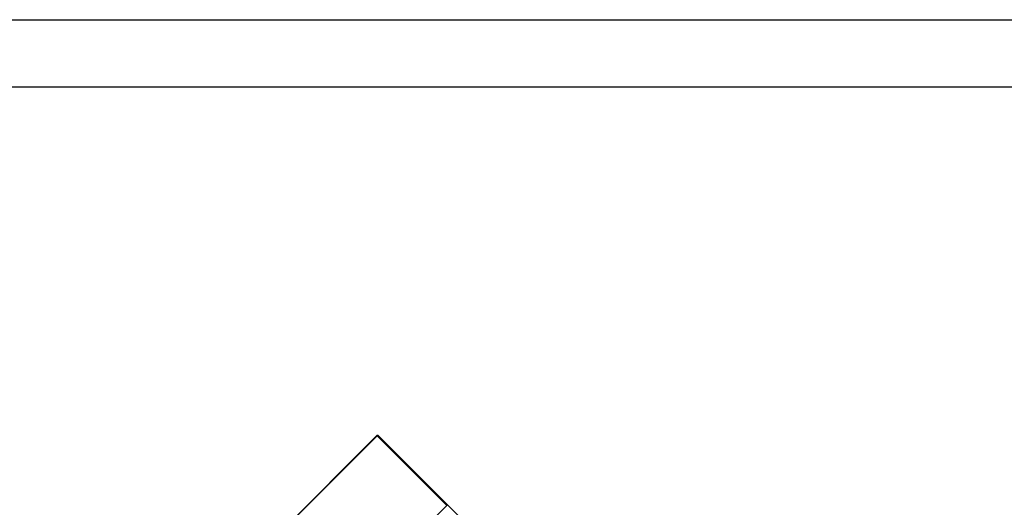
# Model space of a CAD drawing. Extents: x 25137 to 26822, y -9043 to -7855.
# Tile 15 of 21: x 26224 to 26487, y -7985 to -7855. Entities that reach past the tile are written whole.
import ezdxf

# ---------------------------------------------------------------- set-up
doc = ezdxf.new("R2010")
doc.units = 0
doc.header["$LTSCALE"] = 25.4
doc.layers.get('0').update_dxf_attribs({"linetype": 'CONTINUOUS'})

# ---------------------------------------------------------------- blocks, each defined once
blk = doc.blocks.new('ata-Border-A1-002')
at = {"color": 253, "ltscale": 0.5}
blk.add_line((0, 594), (841, 594), dxfattribs=at)
blk.add_line((7, 585), (834, 585))

msp = doc.modelspace()

# ---------------------------------------------------------------- linework, layer by layer
for p, q in [((26319.1882585, -7965.9897753), (26233.2747846, -8051.9032492)), ((26319.2400352, -7966.041552), (26233.3265613, -8051.9550259)), ((26319.2400352, -7966.041552), (26319.1882585, -7965.9897753)), ((26337.8650352, -7984.666552), (26319.2400352, -7966.041552)), ((26338.1668119, -7984.6147753), (26319.5418119, -7965.9897753)), ((26337.8650352, -7984.666552), (26298.4438322, -8024.0877551)), ((26367.6668119, -8014.1147753), (26338.1668119, -7984.6147753))]:
    msp.add_line(p, q)
msp.add_arc((26319.3650352, -7966.166552), 0.25, 45.000000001, 135.004030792)
for points in [[(26319.5418119, -7965.9897753), (26319.4168119, -7965.8647753), (26319.2400352, -7966.041552)], [(26338.1668119, -7984.6147753), (26338.0418119, -7984.4897753), (26337.8650352, -7984.666552)]]:
    msp.add_rational_spline(points, [1, 0.707106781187, 1], degree=2)

# ---------------------------------------------------------------- block references
at = {"xscale": 2, "yscale": 2, "zscale": 2}
msp.add_blockref('ata-Border-A1-002', (25137.0586486, -9042.7330462), dxfattribs=at)
msp.add_blockref('ata-Border-A1-002', (25137.0586486, -9042.7330462), dxfattribs=at)

doc.saveas('drawing.dxf')
